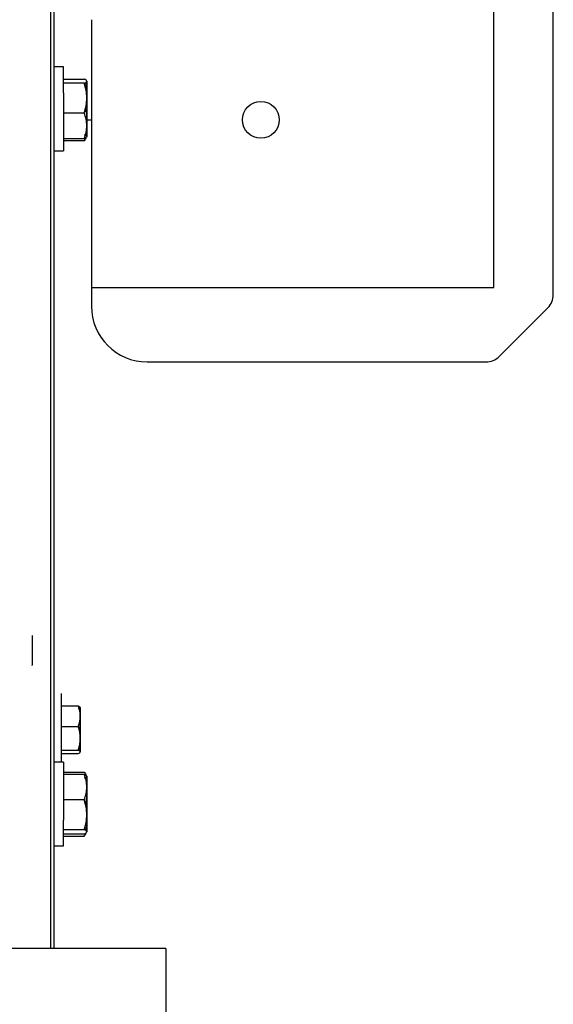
# Model space of a CAD drawing. Header units: inches. Extents: x 0 to 29700, y -16 to 21000.
# Tile 142 of 256: x 10768 to 11054, y 14864 to 15392. Entities that reach past the tile are written whole.
import ezdxf

# ---------------------------------------------------------------- set-up
doc = ezdxf.new("R2010")
doc.units = ezdxf.units.IN
doc.layers.add('254', color=7, linetype='Continuous', true_color=0xffffff)

msp = doc.modelspace()

# ---------------------------------------------------------------- linework, layer by layer
at = {"layer": '254', "color": 2, "linetype": 'Continuous', "lineweight": 25}
for p, q in [((10784.251, 16328.694), (10784.251, 14893.693)), ((10786.251, 14893.697), (10786.251, 16326.694)), ((11022.251, 15248.694), (11022.251, 15628.694)), ((11054.251, 15244.836), (11054.251, 15483.694)), ((10806.251, 15392.493), (10806.251, 15248.694)), ((10791.251, 15367.142), (10786.251, 15367.142)), ((10791.251, 15353.271), (10791.251, 15367.142)), ((10791.251, 15360.638), (10802.411, 15360.638)), ((10802.411, 15358.393), (10791.251, 15358.393)), ((10803.751, 15359.515), (10803.751, 15359.642)), ((10803.751, 15359.515), (10803.751, 15350.395)), ((10791.251, 15353.271), (10791.251, 15322.142)), ((10803.751, 15350.395), (10803.751, 15335.521)), ((10791.251, 15342.397), (10802.411, 15342.397)), ((10803.751, 15338.694), (10806.251, 15338.694)), ((10803.751, 15335.521), (10803.751, 15329.642)), ((10791.251, 15328.646), (10802.411, 15328.646)), ((10802.411, 15327.472), (10791.251, 15327.472)), ((10786.251, 15322.142), (10791.251, 15322.142)), ((10806.251, 15248.694), (10806.251, 15238.694)), ((10806.251, 15248.694), (11022.251, 15248.694)), ((11025.18, 15211.623), (11051.322, 15237.765)), ((10836.251, 15208.694), (11018.109, 15208.694)), ((10774.451, 15061.694), (10774.451, 15058.569)), ((10774.451, 15061.694), (10774.451, 15058.569)), ((10774.451, 15058.569), (10774.451, 15050.639)), ((10774.451, 15050.639), (10774.451, 15045.763)), ((10774.451, 15045.694), (10774.451, 15045.763)), ((10790.251, 15003.69), (10790.251, 15030.636)), ((10790.251, 15023.943), (10799.179, 15023.943)), ((10800.251, 15023.136), (10800.251, 15018.45)), ((10800.251, 15018.45), (10800.251, 15006.554)), ((10790.251, 15012.957), (10799.179, 15012.957)), ((10790.251, 14993.717), (10790.251, 15003.69)), ((10800.251, 15006.554), (10800.251, 14999.24)), ((10790.251, 15000.151), (10799.179, 15000.151)), ((10790.251, 14998.33), (10799.179, 14998.33)), ((10800.251, 14999.136), (10800.251, 14999.24)), ((10791.251, 14993.717), (10786.251, 14993.717)), ((10791.251, 14993.717), (10791.251, 14962.625)), ((10791.251, 14988.391), (10802.411, 14988.391)), ((10791.251, 14987.225), (10802.411, 14987.225)), ((10803.751, 14986.217), (10803.751, 14983.125)), ((10803.751, 14986.217), (10803.751, 14980.359)), ((10803.751, 14980.359), (10803.751, 14965.489)), ((10802.411, 14973.493), (10791.251, 14973.493)), ((10803.751, 14965.489), (10803.751, 14956.347)), ((10791.251, 14948.717), (10791.251, 14962.625)), ((10791.251, 14957.485), (10802.411, 14957.485)), ((10791.251, 14955.209), (10802.411, 14955.209)), ((10803.751, 14956.217), (10803.751, 14956.347)), ((10791.251, 14954.042), (10802.411, 14954.042)), ((10786.251, 14948.717), (10791.251, 14948.717)), ((10846.251, 14893.692), (3604.481, 14893.692)), ((10846.251, 14893.692), (10846.251, 14833.692))]:
    msp.add_line(p, q, dxfattribs=at)
msp.add_circle((10897.251, 15338.694), 9.897, dxfattribs=at)
for centre, radius, start, end in [((11044.251, 15244.836), 10, 315, 0), ((10836.251, 15238.694), 30, 180, 270), ((11018.109, 15218.694), 10, 270, 315)]:
    msp.add_arc(centre, radius, start, end, dxfattribs=at)
for points in [[(10803.751, 15359.515), (10803.751, 15359.897), (10803.227, 15360.272), (10802.411, 15360.638)], [(10802.411, 15358.393), (10803.229, 15358.76), (10803.751, 15359.133), (10803.751, 15359.515)], [(10803.751, 15350.395), (10803.751, 15353.102), (10803.225, 15355.787), (10802.411, 15358.393)], [(10803.028, 15358.723), (10803.482, 15357.094), (10803.751, 15355.443), (10803.751, 15353.763)], [(10803.751, 15353.763), (10803.751, 15353.239), (10803.724, 15352.718), (10803.674, 15352.198)], [(10802.411, 15342.397), (10803.22, 15344.984), (10803.751, 15347.685), (10803.751, 15350.395)], [(10803.751, 15335.521), (10803.751, 15337.855), (10803.227, 15340.153), (10802.411, 15342.397)], [(10803.027, 15344.659), (10803.48, 15342.761), (10803.751, 15340.831), (10803.751, 15338.889)], [(10802.411, 15328.646), (10803.229, 15330.895), (10803.751, 15333.179), (10803.751, 15335.521)], [(10803.751, 15338.889), (10803.751, 15338.284), (10803.724, 15337.678), (10803.674, 15337.075)], [(10802.411, 15330.891), (10803.229, 15330.524), (10803.751, 15330.151), (10803.751, 15329.769)], [(10803.348, 15329.938), (10803.605, 15330.865), (10803.751, 15331.801), (10803.751, 15332.75)], [(10803.673, 15331.536), (10803.724, 15331.284), (10803.751, 15331.031), (10803.751, 15330.779)], [(10803.751, 15332.75), (10803.751, 15333.103), (10803.73, 15333.455), (10803.691, 15333.806)], [(10803.751, 15329.769), (10803.751, 15329.388), (10803.227, 15329.012), (10802.411, 15328.646)], [(10803.441, 15329.245), (10803.207, 15328.647), (10802.851, 15328.054), (10802.411, 15327.472)], [(10802.411, 15327.472), (10802.639, 15327.954), (10802.845, 15328.439), (10803.022, 15328.925)], [(10799.179, 15023.943), (10799.833, 15023.645), (10800.251, 15023.342), (10800.251, 15023.032)], [(10800.251, 15018.45), (10800.251, 15020.314), (10799.832, 15022.15), (10799.179, 15023.943)], [(10800.251, 15023.032), (10800.251, 15022.723), (10799.832, 15022.419), (10799.179, 15022.122)], [(10799.179, 15012.957), (10799.833, 15014.754), (10800.251, 15016.578), (10800.251, 15018.45)], [(10800.251, 15006.554), (10800.251, 15008.723), (10799.826, 15010.886), (10799.179, 15012.957)], [(10800.251, 15015.718), (10800.251, 15014.174), (10800.037, 15012.638), (10799.679, 15011.128)], [(10800.188, 15017.186), (10800.229, 15016.698), (10800.251, 15016.208), (10800.251, 15015.718)], [(10799.179, 15000.151), (10799.83, 15002.237), (10800.251, 15004.386), (10800.251, 15006.554)], [(10800.251, 15003.822), (10800.251, 15002.494), (10800.038, 15001.18), (10799.679, 14999.885)], [(10800.188, 15005.09), (10800.229, 15004.67), (10800.251, 15004.247), (10800.251, 15003.822)], [(10800.251, 14999.24), (10800.251, 14999.549), (10799.832, 14999.854), (10799.179, 15000.151)], [(10799.179, 14998.33), (10799.833, 14998.628), (10800.251, 14998.93), (10800.251, 14999.24)], [(10802.411, 14988.391), (10802.849, 14987.809), (10803.204, 14987.217), (10803.438, 14986.619)], [(10802.411, 14987.225), (10803.229, 14986.852), (10803.751, 14986.474), (10803.751, 14986.087)], [(10803.751, 14980.359), (10803.751, 14982.69), (10803.227, 14984.984), (10802.411, 14987.225)], [(10803.751, 14986.087), (10803.751, 14985.7), (10803.227, 14985.32), (10802.411, 14984.949)], [(10803.751, 14985.07), (10803.751, 14984.556), (10803.64, 14984.043), (10803.443, 14983.535)], [(10803.665, 14985.87), (10803.721, 14985.604), (10803.751, 14985.337), (10803.751, 14985.07)], [(10802.411, 14973.493), (10803.229, 14975.739), (10803.751, 14978.019), (10803.751, 14980.359)], [(10803.751, 14976.944), (10803.751, 14975.015), (10803.482, 14973.091), (10803.036, 14971.208)], [(10803.672, 14978.783), (10803.724, 14978.172), (10803.751, 14977.559), (10803.751, 14976.944)], [(10803.751, 14965.489), (10803.751, 14968.198), (10803.225, 14970.885), (10802.411, 14973.493)], [(10803.751, 14969.272), (10803.751, 14970.738), (10803.618, 14972.193), (10803.383, 14973.633)], [(10803.656, 14975.342), (10803.718, 14974.62), (10803.751, 14973.893), (10803.751, 14973.161)], [(10803.751, 14973.161), (10803.751, 14972.508), (10803.724, 14971.857), (10803.674, 14971.209)], [(10802.411, 14957.485), (10803.22, 14960.075), (10803.751, 14962.777), (10803.751, 14965.489)], [(10803.657, 14967.094), (10803.718, 14967.816), (10803.751, 14968.542), (10803.751, 14969.272)], [(10803.751, 14962.075), (10803.751, 14960.481), (10803.506, 14958.905), (10803.09, 14957.351)], [(10803.653, 14960.669), (10803.717, 14960.218), (10803.751, 14959.764), (10803.751, 14959.308)], [(10803.672, 14963.664), (10803.724, 14963.137), (10803.751, 14962.607), (10803.751, 14962.075)], [(10803.751, 14956.347), (10803.751, 14956.733), (10803.227, 14957.114), (10802.411, 14957.485)], [(10802.411, 14955.209), (10803.229, 14955.581), (10803.751, 14955.959), (10803.751, 14956.347)], [(10802.411, 14954.042), (10802.847, 14954.622), (10803.202, 14955.214), (10803.437, 14955.814)], [(10803.751, 14957.364), (10803.751, 14957.879), (10803.64, 14958.393), (10803.442, 14958.902)], [(10803.664, 14956.564), (10803.721, 14956.83), (10803.751, 14957.097), (10803.751, 14957.364)], [(10803.751, 14959.308), (10803.751, 14958.907), (10803.724, 14958.508), (10803.674, 14958.11)]]:
    msp.add_open_spline(points, degree=3, dxfattribs=at)

doc.saveas('drawing.dxf')
